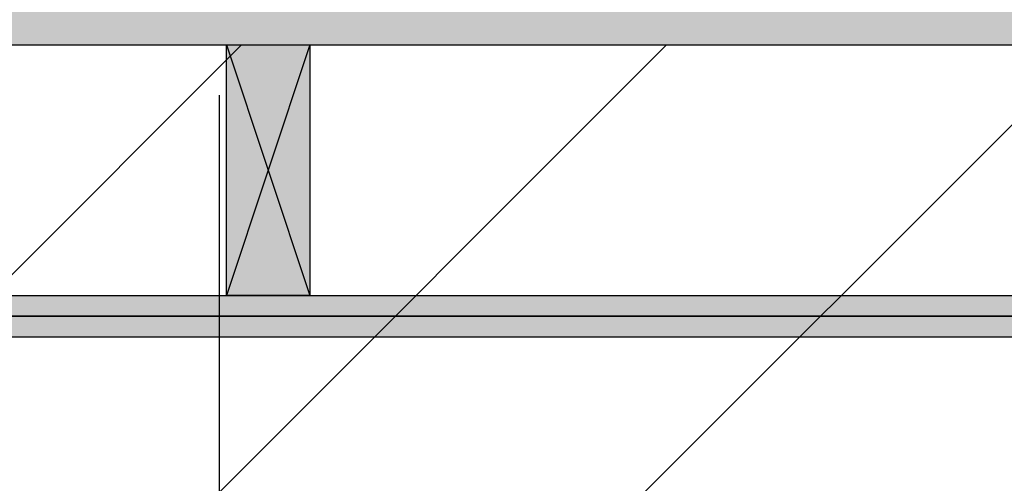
# Model space of a CAD drawing. Header units: millimetres. Extents: x -20520 to 12860, y -2780 to 10870.
# Tile 136 of 147: x -1320 to -730, y 6188 to 6465. Entities that reach past the tile are written whole.
import ezdxf
from ezdxf.enums import TextEntityAlignment as Align

# ---------------------------------------------------------------- set-up
doc = ezdxf.new("R2010")
doc.units = ezdxf.units.MM
doc.header["$LTSCALE"] = 0.5
doc.header["$MEASUREMENT"] = 0
doc.linetypes.add('Akselinje', pattern=[1500, 1000, -200, 100, -200])
doc.linetypes.add('PLINE', pattern=[0])
for name, color, linetype in [('223- Bjelker (Skravur)(Nye konstruksjoner)', 7, 'Continuous'), ('24-- Innervegger (Skravur)(Nye konstruksjoner)', 7, 'Continuous'), ('82-- Modullinjer(Nye konstruksjoner)', 7, 'Continuous'), ('858- Detaljer(Nye konstruksjoner)', 7, 'Continuous')]:
    doc.layers.add(name, color=color, linetype=linetype)
doc.styles.add('GENERATED_STYLE_1', font='arial.ttf')
doc.dimstyles.new('GENERATED_STYLE__1', dxfattribs={"dimtxt": 0.18, "dimasz": 76, "dimexe": 0.18, "dimexo": 0.0625, "dimgap": 0, "dimtad": 0, "dimtih": 1, "dimtoh": 1, "dimdec": 4, "dimzin": 0, "dimdsep": 46, "dimcen": 0.09, "dimadec": 0, "dimazin": 0, "dimtfac": 1, "dimtdec": 4, "dimtmove": 0, "dimatfit": 3, "dimldrblk": 'ARROWHEAD_17', "dimfxl": 1, "dimtolj": 1, "dimtzin": 0, "dimarcsym": 0})
pattern_1 = [(0, (0, 0), (0, 86.6025), [0, -50]), (0, (25, 43.3), (0, 86.6025), [0, -50])]

# ---------------------------------------------------------------- blocks, each defined once
blk = doc.blocks.new('Standard grid marker[4]', base_point=(-1200, 10369.94))
at = {"layer": '82-- Modullinjer(Nye konstruksjoner)', "linetype": 'Akselinje'}
blk.add_line((-1200, 10169.94), (-1200, -2080.08), dxfattribs=at)
at = {"layer": '82-- Modullinjer(Nye konstruksjoner)', "style": 'GENERATED_STYLE_1'}
for tag, p in [('AC_MarkerText_1_0', (-1200, 10707.44)), ('AC_MarkerText_1_1', (-1200, -2442.58))]:
    blk.add_attdef(tag, text='', height=175, rotation=360, dxfattribs=at).set_placement(p, align=Align.TOP_CENTER)
blk = doc.blocks.new('X-boks symbol[36]', base_point=(-1195.74, 6450))
at = {"layer": '858- Detaljer(Nye konstruksjoner)', "linetype": 'Continuous'}
blk.add_hatch(color=256, dxfattribs=at).paths.add_polyline_path([(-1195.74, 6450), (-1195.74, 6300), (-1145.74, 6300), (-1145.74, 6450)])
at = {"layer": '858- Detaljer(Nye konstruksjoner)', "linetype": 'PLINE'}
for p, q in [((-1195.74, 6450), (-1145.74, 6450)), ((-1195.74, 6300), (-1195.74, 6450)), ((-1195.74, 6450), (-1145.74, 6300)), ((-1145.74, 6450), (-1195.74, 6300)), ((-1145.74, 6450), (-1145.74, 6300)), ((-1145.74, 6300), (-1195.74, 6300))]:
    blk.add_line(p, q, dxfattribs=at)
blk = doc.blocks.new('ARROWHEAD_17')
at = {"linetype": 'Continuous'}
for p, q in [((-0.1876, -0.7), (0.1876, 0.7)), ((0, 0), (-1, 0))]:
    blk.add_line(p, q, dxfattribs=at)

msp = doc.modelspace()

# ---------------------------------------------------------------- hatches: boundary and pattern name
at = {"layer": '223- Bjelker (Skravur)(Nye konstruksjoner)', "linetype": 'Continuous'}
h = msp.add_hatch(dxfattribs=at)
h.set_pattern_fill('Prikker_tett', color=256, style=0, pattern_type=2)
h.set_pattern_definition([(0, (0, 0), (0, 43.30127), [0, -25]), (0, (12.5, 21.65), (0, 43.30127), [0, -25])])
h.paths.add_polyline_path([(-6445.74, 6450), (-150, 6450), (-150, 6472), (-6445.74, 6472)])
h = msp.add_hatch(dxfattribs=at)
h.set_pattern_fill('Skrålinjer_3', color=256, style=0, pattern_type=2)
h.set_pattern_definition([(45, (0, 0), (-127.2792, 127.2792), [])])
h.paths.add_polyline_path([(-7200, 6150), (-7200, 6450), (-170, 6450), (-170, 6150)])
at = {"layer": '24-- Innervegger (Skravur)(Nye konstruksjoner)', "linetype": 'Continuous'}
h = msp.add_hatch(dxfattribs=at)
h.set_pattern_fill('Gips', color=256, style=0, pattern_type=2)
h.set_pattern_definition(pattern_1)
h.paths.add_polyline_path([(-170, 6287.5), (-6458.24, 6287.5), (-6445.74, 6300), (-170, 6300)])
h = msp.add_hatch(dxfattribs=at)
h.set_pattern_fill('Gips', color=256, style=0, pattern_type=2)
h.set_pattern_definition(pattern_1)
h.paths.add_polyline_path([(-170, 6275), (-6470.74, 6275), (-6458.24, 6287.5), (-170, 6287.5)])

# ---------------------------------------------------------------- linework, layer by layer
at = {"layer": '223- Bjelker (Skravur)(Nye konstruksjoner)', "linetype": 'PLINE', "flags": 128}
for points in [[(-6445.74, 6450), (-150, 6450), (-150, 6472), (-6445.74, 6472)], [(-7200, 6150), (-7200, 6450), (-170, 6450), (-170, 6150)]]:
    msp.add_lwpolyline(points, close=True, dxfattribs=at)
at = {"layer": '24-- Innervegger (Skravur)(Nye konstruksjoner)', "linetype": 'PLINE', "flags": 128}
for points in [[(-170, 6287.5), (-6458.24, 6287.5), (-6445.74, 6300), (-170, 6300)], [(-170, 6275), (-6470.74, 6275), (-6458.24, 6287.5), (-170, 6287.5)]]:
    msp.add_lwpolyline(points, close=True, dxfattribs=at)

# ---------------------------------------------------------------- block references
at = {"layer": '82-- Modullinjer(Nye konstruksjoner)', "linetype": 'PLINE'}
msp.add_blockref('Standard grid marker[4]', (-1200, 10369.94), dxfattribs=at)
at = {"layer": '858- Detaljer(Nye konstruksjoner)', "linetype": 'PLINE'}
msp.add_blockref('X-boks symbol[36]', (-1195.74, 6450), dxfattribs=at)

# ---------------------------------------------------------------- leaders
at = {"layer": '858- Detaljer(Nye konstruksjoner)', "linetype": 'PLINE', "annotation_type": 0, "has_hookline": 1, "hookline_direction": 0, "text_width": 2801.9}
msp.add_leader([(-3774, 6271.9), (-3774, 7385.49), (-3356.78, 7340.07)], dimstyle='GENERATED_STYLE__1', dxfattribs=at)

doc.saveas('drawing.dxf')
